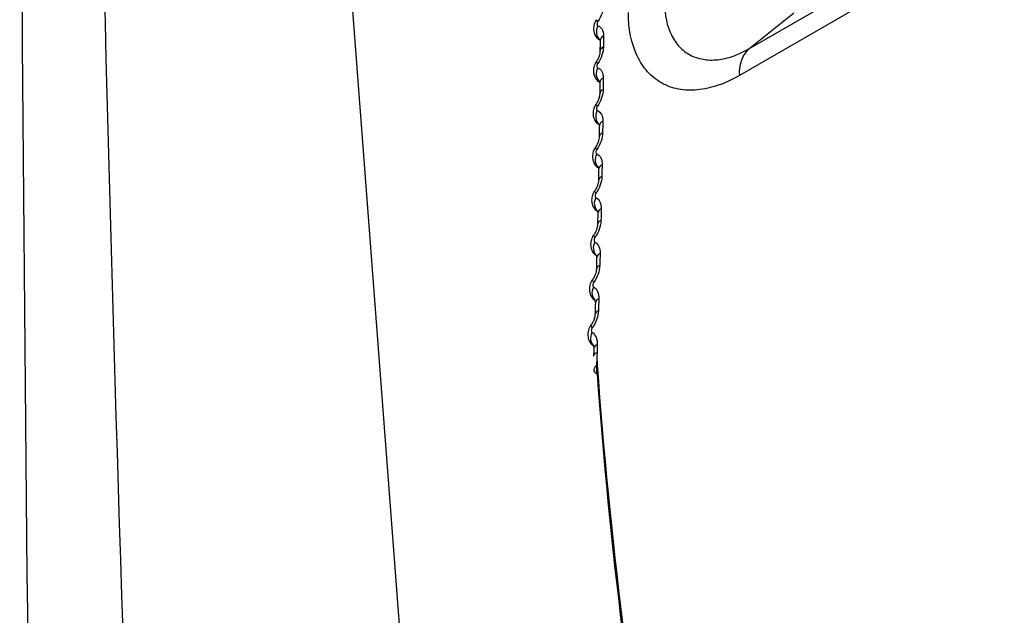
# Model space of a CAD drawing. Header units: millimetres. Extents: x 82 to 1337, y -230 to 1154.
# Tile 33 of 217: x 1005 to 1021, y -29 to -19. Entities that reach past the tile are written whole.
import ezdxf

# ---------------------------------------------------------------- set-up
doc = ezdxf.new("R2010")
doc.units = ezdxf.units.MM

msp = doc.modelspace()

# ---------------------------------------------------------------- linework, layer by layer
at = {"color": 7, "linetype": 'Continuous', "lineweight": 25}
for p, q in [((1009.436, -7.181), (1012.22, -43.658)), ((1017.112, -19.518), (1019.618, -18.071)), ((1019.453, -18.529), (1016.947, -19.976)), ((1017.112, -19.518), (1017.881, -18.904))]:
    msp.add_line(p, q, dxfattribs=at)
at = {"color": 8, "linetype": 'Continuous', "lineweight": 25, "flags": 128}
for points in [[(1014.528, -19.051), (1014.513, -19.037), (1014.505, -19.027), (1014.503, -19.021), (1014.503, -19.021)], [(1014.525, -19.77), (1014.511, -19.756), (1014.503, -19.745), (1014.501, -19.738), (1014.501, -19.738)], [(1014.519, -20.5), (1014.505, -20.485), (1014.497, -20.473), (1014.495, -20.466), (1014.496, -20.464)], [(1014.509, -21.239), (1014.495, -21.223), (1014.487, -21.211), (1014.485, -21.202), (1014.486, -21.201)], [(1014.495, -21.988), (1014.481, -21.971), (1014.474, -21.958), (1014.472, -21.949), (1014.473, -21.947)], [(1014.478, -22.746), (1014.464, -22.729), (1014.456, -22.715), (1014.455, -22.705), (1014.456, -22.703)], [(1014.457, -23.514), (1014.443, -23.495), (1014.435, -23.48), (1014.435, -23.47), (1014.436, -23.467)], [(1014.432, -24.29), (1014.418, -24.271), (1014.411, -24.255), (1014.41, -24.244), (1014.412, -24.24)]]:
    msp.add_lwpolyline(points, dxfattribs=at)
at = {"color": 7, "linetype": 'Continuous', "lineweight": 25, "flags": 128}
msp.add_lwpolyline([(1014.515, -24.933), (1014.491, -24.949), (1014.472, -24.968), (1014.461, -24.988), (1014.456, -25.009), (1014.46, -25.029), (1014.471, -25.048), (1014.488, -25.065), (1014.512, -25.08)], dxfattribs=at)
at = {"color": 8, "linetype": 'Continuous', "lineweight": 25}
for centre, radius, start, end in [((1014.706, -19.224), 0.205, 150.4884, 225.0657), ((1014.663, -19.387), 0.0995, 113.9383, 174.1042), ((1014.656, -19.574), 0.0934, 111.7843, 176.7609), ((1014.7, -19.944), 0.202, 150.0686, 225.0491), ((1014.655, -20.11), 0.0964, 112.6738, 173.3621), ((1014.648, -20.3), 0.0902, 110.3628, 176.1547), ((1014.69, -20.675), 0.2, 149.6361, 225.064), ((1014.645, -20.844), 0.0934, 111.3512, 172.5782), ((1014.636, -21.036), 0.087, 108.8703, 175.5184), ((1014.677, -21.416), 0.197, 149.2128, 224.8226), ((1014.63, -21.588), 0.0905, 109.9707, 171.7463), ((1014.62, -21.782), 0.084, 107.3058, 174.847), ((1014.66, -22.166), 0.194, 148.7806, 224.5463), ((1014.612, -22.342), 0.0877, 108.5329, 170.8595), ((1014.601, -22.537), 0.081, 105.6688, 174.1346), ((1014.639, -22.926), 0.191, 148.3316, 224.3183), ((1014.59, -23.105), 0.085, 107.0387, 169.9106), ((1014.583, -23.306), 0.0836, 106.4822, 170.852), ((1014.565, -23.877), 0.0824, 105.4901, 168.8912), ((1014.557, -24.079), 0.081, 104.9075, 169.8312), ((1014.536, -24.659), 0.08, 103.8964, 167.747)]:
    msp.add_arc(centre, radius, start, end, dxfattribs=at)
at = {"color": 7, "linetype": 'Continuous', "lineweight": 25}
for centre, radius, start, end in [((1017.494, -19.914), 0.55, 133.9354, 186.4306), ((1014.608, -23.694), 0.183, 147.1796, 232.193), ((1014.58, -24.471), 0.18, 146.6787, 232.0988), ((1014.53, -24.795), 0.0795, 103.6014, 167.63)]:
    msp.add_arc(centre, radius, start, end, dxfattribs=at)
for centre, major_axis, ratio, start_param, end_param in [((1067.142, -51.052), (-37.042, 66.426), 0.567218, 0.882424, 1.0167), ((1067.286, -50.972), (-37.142, 66.599), 0.567245, 0.882402, 1.016678)]:
    msp.add_ellipse(centre, major_axis=major_axis, ratio=ratio, start_param=start_param, end_param=end_param, dxfattribs=at)
for points, knots in [([(1011.725, -53.407), (1011.725, -53.407), (1011.825, -53.369), (1012.502, -53.09), (1015.791, -51.78), (1020.362, -49.84), (1035.309, -43.112), (1050.321, -35.382), (1066.897, -25.902), (1071.707, -23.1), (1085.484, -14.931), (1100.716, -5.344), (1119.627, 7.207), (1127.964, 12.879), (1133.817, 16.944), (1134.857, 17.656), (1135.015, 17.767)], [0.0831025, 0.0831025, 0.0831025, 0.0831025, 0.0831028, 0.085856, 0.101481, 0.1717935, 0.2030435, 0.4686685, 0.4999594, 0.5311685, 0.5624185, 0.7655435, 0.8124185, 0.898356, 0.913981, 0.916816, 0.916816, 0.916816, 0.916816]), ([(1019.399, -48.987), (1027.182, -45.299), (1042.745, -37.924), (1066.132, -25.462), (1089.494, -11.961), (1110.543, 1.076), (1123.744, 10.048), (1129.21, 13.764)], [0, 0, 0, 0, 0.212493, 0.424904, 0.637459, 0.84987, 1, 1, 1, 1]), ([(1015.668, -18.728), (1015.668, -18.939), (1015.709, -19.13), (1015.822, -19.358), (1015.868, -19.427), (1015.977, -19.542), (1016.038, -19.588), (1016.173, -19.66), (1016.248, -19.685), (1016.405, -19.712), (1016.487, -19.714), (1016.66, -19.696), (1016.749, -19.675), (1016.929, -19.613), (1017.021, -19.571), (1017.112, -19.518)], [0, 0, 0, 0, 0.25, 0.25, 0.375, 0.375, 0.5, 0.5, 0.625, 0.625, 0.75, 0.75, 0.875, 0.875, 1, 1, 1, 1]), ([(1014.504, -19.021), (1014.503, -19.023), (1014.479, -19.051), (1014.457, -19.115), (1014.45, -19.204), (1014.474, -19.283), (1014.513, -19.342), (1014.55, -19.363), (1014.563, -19.371)], [0, 0, 0, 0, 0.0193694, 0.2706477, 0.4869744, 0.6854312, 0.8848515, 1, 1, 1, 1]), ([(1016.947, -19.976), (1016.824, -20.047), (1016.703, -20.102), (1016.464, -20.184), (1016.345, -20.211), (1016.116, -20.233), (1016.008, -20.228), (1015.801, -20.189), (1015.703, -20.153), (1015.526, -20.053), (1015.447, -19.989), (1015.306, -19.833), (1015.246, -19.74), (1015.101, -19.432), (1015.048, -19.179), (1015.048, -18.895)], [0, 0, 0, 0, 0.125, 0.125, 0.25, 0.25, 0.375, 0.375, 0.5, 0.5, 0.625, 0.625, 0.75, 0.75, 1, 1, 1, 1]), ([(1014.528, -19.051), (1014.526, -19.053), (1014.525, -19.055), (1014.524, -19.057), (1014.521, -19.062), (1014.518, -19.068), (1014.516, -19.074), (1014.514, -19.079), (1014.513, -19.085), (1014.513, -19.091), (1014.512, -19.096), (1014.513, -19.101), (1014.514, -19.105), (1014.515, -19.11), (1014.516, -19.114), (1014.519, -19.117), (1014.521, -19.12), (1014.524, -19.122), (1014.528, -19.123)], [0, 0, 0, 0, 0.0000068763, 0.0000068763, 0.0000068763, 0.0000260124, 0.0000260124, 0.0000260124, 0.0000451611, 0.0000451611, 0.0000451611, 0.0000643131, 0.0000643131, 0.0000643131, 0.000083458, 0.000083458, 0.000083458, 0.0001025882, 0.0001025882, 0.0001025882, 0.0001025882]), ([(1014.563, -19.36), (1014.563, -19.359), (1014.563, -19.358), (1014.563, -19.371), (1014.563, -19.378)], [0, 0, 0, 0, 0.492776, 1, 1, 1, 1]), ([(1014.564, -19.376), (1014.564, -19.421), (1014.563, -19.484), (1014.563, -19.548), (1014.563, -19.568)], [0, 0, 0, 0, 0.700043, 1, 1, 1, 1]), ([(1014.562, -19.569), (1014.563, -19.573), (1014.563, -19.584), (1014.556, -19.622), (1014.538, -19.673), (1014.518, -19.715), (1014.503, -19.734), (1014.501, -19.737)], [0, 0, 0, 0, 0.118765, 0.36827, 0.650742, 0.942787, 1, 1, 1, 1]), ([(1014.502, -19.738), (1014.5, -19.74), (1014.477, -19.767), (1014.455, -19.832), (1014.447, -19.921), (1014.471, -20.001), (1014.509, -20.06), (1014.546, -20.081), (1014.559, -20.089)], [0, 0, 0, 0, 0.0195448, 0.268495, 0.4875418, 0.6869434, 0.886895, 1, 1, 1, 1]), ([(1014.525, -19.77), (1014.524, -19.772), (1014.523, -19.774), (1014.521, -19.776), (1014.518, -19.781), (1014.516, -19.787), (1014.514, -19.793), (1014.512, -19.799), (1014.51, -19.805), (1014.51, -19.81), (1014.509, -19.816), (1014.51, -19.821), (1014.511, -19.825), (1014.512, -19.83), (1014.513, -19.834), (1014.516, -19.837), (1014.518, -19.84), (1014.521, -19.842), (1014.525, -19.844)], [0, 0, 0, 0, 0.0000068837, 0.0000068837, 0.0000068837, 0.0000260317, 0.0000260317, 0.0000260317, 0.000045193, 0.000045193, 0.000045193, 0.0000643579, 0.0000643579, 0.0000643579, 0.0000835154, 0.0000835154, 0.0000835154, 0.0001026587, 0.0001026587, 0.0001026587, 0.0001026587]), ([(1014.558, -20.079), (1014.558, -20.079), (1014.559, -20.079), (1014.559, -20.093), (1014.559, -20.1)], [0, 0, 0, 0, 0.516741, 1, 1, 1, 1]), ([(1014.56, -20.099), (1014.559, -20.144), (1014.559, -20.208), (1014.558, -20.274), (1014.558, -20.293)], [0, 0, 0, 0, 0.70003, 1, 1, 1, 1]), ([(1014.557, -20.294), (1014.557, -20.298), (1014.558, -20.311), (1014.551, -20.35), (1014.532, -20.402), (1014.511, -20.444), (1014.497, -20.461), (1014.495, -20.464)], [0, 0, 0, 0, 0.121105, 0.373794, 0.6592, 0.953394, 1, 1, 1, 1]), ([(1014.496, -20.465), (1014.495, -20.467), (1014.472, -20.494), (1014.449, -20.558), (1014.44, -20.648), (1014.464, -20.728), (1014.502, -20.788), (1014.538, -20.809), (1014.551, -20.816)], [0, 0, 0, 0, 0.0197133, 0.2661917, 0.4878061, 0.6881649, 0.8885268, 1, 1, 1, 1]), ([(1014.519, -20.5), (1014.518, -20.502), (1014.516, -20.504), (1014.515, -20.505), (1014.512, -20.511), (1014.509, -20.517), (1014.507, -20.523), (1014.505, -20.528), (1014.504, -20.534), (1014.504, -20.54), (1014.503, -20.545), (1014.503, -20.551), (1014.504, -20.555), (1014.505, -20.56), (1014.507, -20.564), (1014.509, -20.567), (1014.512, -20.57), (1014.515, -20.573), (1014.518, -20.574)], [0, 0, 0, 0, 0.0000069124, 0.0000069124, 0.0000069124, 0.0000261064, 0.0000261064, 0.0000261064, 0.0000453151, 0.0000453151, 0.0000453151, 0.0000645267, 0.0000645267, 0.0000645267, 0.0000837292, 0.0000837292, 0.0000837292, 0.0001029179, 0.0001029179, 0.0001029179, 0.0001029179]), ([(1014.552, -20.832), (1014.551, -20.878), (1014.551, -20.943), (1014.549, -21.009), (1014.549, -21.028)], [0, 0, 0, 0, 0.70003, 1, 1, 1, 1]), ([(1014.55, -20.808), (1014.55, -20.809), (1014.551, -20.809), (1014.551, -20.826), (1014.551, -20.833)], [0, 0, 0, 0, 0.5444322, 1, 1, 1, 1]), ([(1014.549, -21.029), (1014.549, -21.034), (1014.549, -21.048), (1014.541, -21.088), (1014.522, -21.14), (1014.501, -21.182), (1014.487, -21.199), (1014.486, -21.2)], [0, 0, 0, 0, 0.123459, 0.379365, 0.66695, 0.963385, 1, 1, 1, 1]), ([(1014.487, -21.201), (1014.485, -21.203), (1014.462, -21.23), (1014.439, -21.295), (1014.43, -21.384), (1014.453, -21.465), (1014.491, -21.525), (1014.527, -21.547), (1014.539, -21.554)], [0, 0, 0, 0, 0.019887, 0.263922, 0.488075, 0.689542, 0.890332, 1, 1, 1, 1]), ([(1014.509, -21.239), (1014.508, -21.241), (1014.506, -21.243), (1014.505, -21.245), (1014.502, -21.25), (1014.499, -21.256), (1014.497, -21.262), (1014.495, -21.268), (1014.494, -21.274), (1014.493, -21.28), (1014.493, -21.285), (1014.493, -21.291), (1014.494, -21.295), (1014.495, -21.3), (1014.497, -21.304), (1014.499, -21.308), (1014.501, -21.311), (1014.504, -21.313), (1014.508, -21.315)], [0, 0, 0, 0, 0.0000069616, 0.0000069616, 0.0000069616, 0.0000262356, 0.0000262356, 0.0000262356, 0.0000455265, 0.0000455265, 0.0000455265, 0.0000648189, 0.0000648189, 0.0000648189, 0.0000840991, 0.0000840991, 0.0000840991, 0.0001033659, 0.0001033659, 0.0001033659, 0.0001033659]), ([(1014.538, -21.547), (1014.538, -21.548), (1014.54, -21.55), (1014.54, -21.568), (1014.54, -21.576)], [0, 0, 0, 0, 0.572255, 1, 1, 1, 1]), ([(1014.54, -21.575), (1014.54, -21.621), (1014.539, -21.687), (1014.537, -21.753), (1014.537, -21.773)], [0, 0, 0, 0, 0.700029, 1, 1, 1, 1]), ([(1014.536, -21.774), (1014.536, -21.779), (1014.536, -21.794), (1014.528, -21.836), (1014.508, -21.889), (1014.487, -21.929), (1014.474, -21.945), (1014.473, -21.947)], [0, 0, 0, 0, 0.125823, 0.384969, 0.674618, 0.972857, 1, 1, 1, 1]), ([(1014.474, -21.948), (1014.472, -21.95), (1014.449, -21.976), (1014.425, -22.04), (1014.416, -22.13), (1014.438, -22.212), (1014.481, -22.278), (1014.523, -22.303), (1014.542, -22.314)], [0, 0, 0, 0, 0.019013, 0.247972, 0.462738, 0.654846, 0.845541, 1, 1, 1, 1]), ([(1014.495, -21.988), (1014.494, -21.99), (1014.493, -21.992), (1014.491, -21.994), (1014.488, -21.999), (1014.485, -22.005), (1014.483, -22.011), (1014.481, -22.017), (1014.48, -22.023), (1014.479, -22.029), (1014.479, -22.035), (1014.479, -22.04), (1014.48, -22.045), (1014.481, -22.05), (1014.482, -22.054), (1014.485, -22.058), (1014.487, -22.061), (1014.49, -22.064), (1014.494, -22.065)], [0, 0, 0, 0, 0.0000070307, 0.0000070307, 0.0000070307, 0.0000264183, 0.0000264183, 0.0000264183, 0.0000458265, 0.0000458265, 0.0000458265, 0.0000652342, 0.0000652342, 0.0000652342, 0.000084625, 0.000084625, 0.000084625, 0.000104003, 0.000104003, 0.000104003, 0.000104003]), ([(1014.523, -22.297), (1014.522, -22.297), (1014.52, -22.294), (1014.525, -22.302), (1014.525, -22.321), (1014.525, -22.329)], [0, 0, 0, 0, 0.087235, 0.618519, 1, 1, 1, 1]), ([(1014.525, -22.328), (1014.524, -22.374), (1014.523, -22.441), (1014.521, -22.508), (1014.521, -22.528)], [0, 0, 0, 0, 0.700029, 1, 1, 1, 1]), ([(1014.52, -22.529), (1014.52, -22.534), (1014.52, -22.55), (1014.511, -22.593), (1014.491, -22.646), (1014.47, -22.686), (1014.457, -22.701), (1014.456, -22.702)], [0, 0, 0, 0, 0.128192, 0.39059, 0.682173, 0.981767, 1, 1, 1, 1]), ([(1014.457, -22.703), (1014.455, -22.705), (1014.432, -22.731), (1014.408, -22.795), (1014.398, -22.886), (1014.42, -22.968), (1014.457, -23.029), (1014.491, -23.05), (1014.503, -23.058)], [0, 0, 0, 0, 0.0202785, 0.2599207, 0.4893748, 0.6938783, 0.8959402, 1, 1, 1, 1]), ([(1014.478, -22.746), (1014.477, -22.748), (1014.475, -22.75), (1014.474, -22.752), (1014.471, -22.758), (1014.468, -22.764), (1014.466, -22.77), (1014.464, -22.776), (1014.462, -22.782), (1014.462, -22.788), (1014.461, -22.793), (1014.461, -22.799), (1014.462, -22.804), (1014.463, -22.809), (1014.465, -22.813), (1014.467, -22.817), (1014.469, -22.821), (1014.472, -22.823), (1014.476, -22.825)], [0, 0, 0, 0, 0.0000071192, 0.0000071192, 0.0000071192, 0.0000266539, 0.0000266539, 0.0000266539, 0.0000462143, 0.0000462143, 0.0000462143, 0.000065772, 0.000065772, 0.000065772, 0.0000853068, 0.0000853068, 0.0000853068, 0.0001048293, 0.0001048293, 0.0001048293, 0.0001048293]), ([(1014.504, -23.057), (1014.504, -23.056), (1014.501, -23.053), (1014.507, -23.064), (1014.506, -23.083), (1014.506, -23.091)], [0, 0, 0, 0, 0.1621503, 0.6565131, 1, 1, 1, 1]), ([(1014.506, -23.09), (1014.505, -23.137), (1014.503, -23.204), (1014.501, -23.271), (1014.501, -23.292)], [0, 0, 0, 0, 0.7000287, 1, 1, 1, 1]), ([(1014.5, -23.292), (1014.5, -23.298), (1014.5, -23.315), (1014.491, -23.359), (1014.47, -23.412), (1014.449, -23.452), (1014.436, -23.466), (1014.436, -23.467)], [0, 0, 0, 0, 0.130562, 0.396211, 0.689586, 0.990076, 1, 1, 1, 1]), ([(1014.437, -23.468), (1014.435, -23.47), (1014.412, -23.495), (1014.387, -23.56), (1014.376, -23.65), (1014.397, -23.734), (1014.439, -23.8), (1014.481, -23.826), (1014.499, -23.837)], [0, 0, 0, 0, 0.019311, 0.24329, 0.462055, 0.656598, 0.847813, 1, 1, 1, 1]), ([(1014.457, -23.514), (1014.455, -23.516), (1014.454, -23.518), (1014.453, -23.52), (1014.449, -23.525), (1014.447, -23.531), (1014.444, -23.537), (1014.442, -23.543), (1014.441, -23.55), (1014.44, -23.556), (1014.44, -23.562), (1014.44, -23.567), (1014.441, -23.572), (1014.441, -23.577), (1014.443, -23.582), (1014.445, -23.586), (1014.448, -23.589), (1014.451, -23.592), (1014.454, -23.594)], [0, 0, 0, 0, 0.0000072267, 0.0000072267, 0.0000072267, 0.0000269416, 0.0000269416, 0.0000269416, 0.0000466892, 0.0000466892, 0.0000466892, 0.000066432, 0.000066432, 0.000066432, 0.0000861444, 0.0000861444, 0.0000861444, 0.0001058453, 0.0001058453, 0.0001058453, 0.0001058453]), ([(1014.484, -23.862), (1014.482, -23.909), (1014.48, -23.976), (1014.478, -24.044), (1014.477, -24.064)], [0, 0, 0, 0, 0.700028, 1, 1, 1, 1]), ([(1014.481, -23.825), (1014.481, -23.824), (1014.479, -23.821), (1014.484, -23.834), (1014.483, -23.854), (1014.483, -23.862)], [0, 0, 0, 0, 0.214252, 0.680088, 1, 1, 1, 1]), ([(1014.477, -24.065), (1014.477, -24.071), (1014.476, -24.089), (1014.467, -24.134), (1014.445, -24.188), (1014.424, -24.226), (1014.412, -24.24), (1014.412, -24.24)], [0, 0, 0, 0, 0.132915, 0.401779, 0.696766, 0.997667, 1, 1, 1, 1]), ([(1014.413, -24.241), (1014.411, -24.243), (1014.387, -24.268), (1014.363, -24.332), (1014.35, -24.423), (1014.371, -24.508), (1014.412, -24.575), (1014.454, -24.601), (1014.473, -24.613)], [0, 0, 0, 0, 0.019435, 0.240709, 0.460925, 0.656698, 0.847997, 1, 1, 1, 1]), ([(1014.432, -24.29), (1014.43, -24.292), (1014.429, -24.294), (1014.428, -24.296), (1014.424, -24.302), (1014.422, -24.308), (1014.419, -24.314), (1014.417, -24.32), (1014.416, -24.327), (1014.415, -24.333), (1014.414, -24.339), (1014.414, -24.344), (1014.415, -24.35), (1014.416, -24.355), (1014.418, -24.36), (1014.42, -24.363), (1014.422, -24.367), (1014.426, -24.37), (1014.429, -24.372)], [0, 0, 0, 0, 0.0000073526, 0.0000073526, 0.0000073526, 0.0000272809, 0.0000272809, 0.0000272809, 0.0000472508, 0.0000472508, 0.0000472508, 0.0000672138, 0.0000672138, 0.0000672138, 0.0000871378, 0.0000871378, 0.0000871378, 0.0001070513, 0.0001070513, 0.0001070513, 0.0001070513]), ([(1014.454, -24.6), (1014.453, -24.6), (1014.452, -24.597), (1014.458, -24.611), (1014.457, -24.633), (1014.457, -24.643)], [0, 0, 0, 0, 0.186894, 0.635147, 1, 1, 1, 1]), ([(1014.458, -24.642), (1014.457, -24.674), (1014.455, -24.719), (1014.453, -24.765), (1014.453, -24.778)], [0, 0, 0, 0, 0.700013, 1, 1, 1, 1])]:
    msp.add_open_spline(points, degree=3, knots=knots, dxfattribs=at)
for points in [[(1005.844, -7.444), (1006.077, -20.501), (1006.479, -33.567), (1007.052, -46.642)], [(1006.252, -91.79), (1005.239, -63.753), (1004.7, -35.981), (1004.636, -8.482)], [(1014.623, -18.769), (1014.623, -18.857), (1014.587, -18.962), (1014.528, -19.051)], [(1014.528, -19.123), (1014.587, -19.143), (1014.623, -19.208), (1014.622, -19.296)], [(1014.622, -19.296), (1014.622, -19.359), (1014.622, -19.423), (1014.622, -19.488)], [(1014.622, -19.488), (1014.621, -19.576), (1014.585, -19.682), (1014.525, -19.77)], [(1014.525, -19.844), (1014.584, -19.865), (1014.619, -19.932), (1014.618, -20.021)], [(1014.618, -20.021), (1014.618, -20.086), (1014.617, -20.151), (1014.617, -20.216)], [(1014.617, -20.216), (1014.616, -20.306), (1014.579, -20.412), (1014.519, -20.5)], [(1014.518, -20.574), (1014.577, -20.598), (1014.612, -20.667), (1014.611, -20.757)], [(1014.611, -20.757), (1014.61, -20.823), (1014.609, -20.888), (1014.608, -20.954)], [(1014.608, -20.954), (1014.607, -21.045), (1014.57, -21.152), (1014.509, -21.239)], [(1014.508, -21.315), (1014.567, -21.341), (1014.601, -21.411), (1014.599, -21.503)], [(1014.599, -21.503), (1014.598, -21.569), (1014.597, -21.636), (1014.595, -21.702)], [(1014.595, -21.702), (1014.594, -21.794), (1014.556, -21.901), (1014.495, -21.988)], [(1014.494, -22.065), (1014.552, -22.093), (1014.586, -22.166), (1014.584, -22.259)], [(1014.584, -22.259), (1014.583, -22.325), (1014.581, -22.392), (1014.579, -22.459)], [(1014.579, -22.459), (1014.577, -22.553), (1014.539, -22.66), (1014.478, -22.746)], [(1014.476, -22.825), (1014.534, -22.855), (1014.568, -22.929), (1014.565, -23.024)], [(1014.565, -23.024), (1014.563, -23.091), (1014.562, -23.158), (1014.56, -23.226)], [(1014.56, -23.226), (1014.557, -23.32), (1014.519, -23.428), (1014.457, -23.514)], [(1014.454, -23.594), (1014.513, -23.626), (1014.546, -23.703), (1014.543, -23.798)], [(1014.543, -23.798), (1014.541, -23.866), (1014.539, -23.933), (1014.536, -24.001)], [(1014.536, -24.001), (1014.533, -24.097), (1014.494, -24.205), (1014.432, -24.29)], [(1014.429, -24.372), (1014.487, -24.406), (1014.52, -24.485), (1014.517, -24.581)], [(1014.517, -24.581), (1014.515, -24.627), (1014.513, -24.672), (1014.512, -24.718)], [(1014.512, -24.718), (1014.509, -24.791), (1014.51, -24.863), (1014.515, -24.933)], [(1014.512, -25.08), (1014.508, -25.003), (1014.508, -24.925), (1014.512, -24.845)]]:
    msp.add_open_spline(points, degree=3, dxfattribs=at)

doc.saveas('drawing.dxf')
